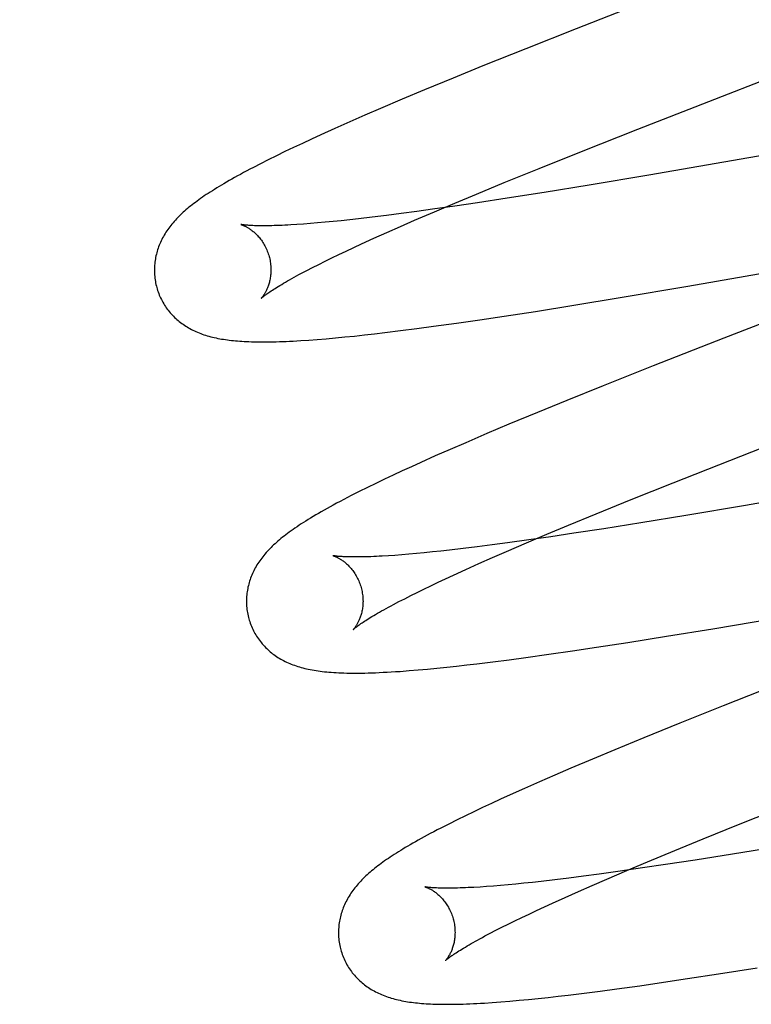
# Model space of a CAD drawing. Header units: inches. Extents: x 0 to 207, y 0 to 134.
# Tile 43 of 68: x 71.917 to 72.043, y 69.286 to 69.455. Entities that reach past the tile are written whole.
import ezdxf

# ---------------------------------------------------------------- set-up
doc = ezdxf.new("R2010")
doc.units = ezdxf.units.IN
doc.header["$LTSCALE"] = 11.383625
doc.header["$MEASUREMENT"] = 0
doc.linetypes.add('HIDDEN', pattern=[0.2, 0.1, -0.1])
doc.layers.add('DEFAULT_2', color=8, linetype='HIDDEN')

msp = doc.modelspace()

# ---------------------------------------------------------------- linework, layer by layer
at = {"layer": 'DEFAULT_2', "color": 8, "linetype": 'HIDDEN'}
for p, q in [((72.02729, 69.45932), (72.01281, 69.45365)), ((72.01281, 69.45365), (72.00414, 69.45021)), ((72.03556, 69.44118), (72.06349, 69.45199)), ((72.00414, 69.45021), (71.99678, 69.44725)), ((71.99678, 69.44725), (71.99169, 69.44518)), ((71.99169, 69.44518), (71.98676, 69.44314)), ((71.98676, 69.44314), (71.98295, 69.44154)), ((71.98295, 69.44154), (71.97925, 69.43996)), ((71.97925, 69.43996), (71.97656, 69.4388)), ((72.02337, 69.43642), (72.03556, 69.44118)), ((71.97656, 69.4388), (71.97395, 69.43766)), ((72.08227, 69.43844), (72.03813, 69.43075)), ((71.97142, 69.43654), (71.96897, 69.43543)), ((71.97395, 69.43766), (71.97142, 69.43654)), ((72.01369, 69.43259), (72.02337, 69.43642)), ((71.96738, 69.4347), (71.96583, 69.43398)), ((71.96897, 69.43543), (71.96738, 69.4347)), ((71.96432, 69.43327), (71.96283, 69.43256)), ((71.96583, 69.43398), (71.96432, 69.43327)), ((71.96137, 69.43185), (71.95998, 69.43116)), ((71.96283, 69.43256), (71.96137, 69.43185)), ((72.00643, 69.42968), (72.01369, 69.43259)), ((71.95866, 69.4305), (71.95743, 69.42986)), ((71.95998, 69.43116), (71.95866, 69.4305)), ((72.00045, 69.42726), (72.00643, 69.42968)), ((72.03813, 69.43075), (72.02526, 69.42854)), ((72.02526, 69.42854), (72.01502, 69.42683)), ((71.99568, 69.42529), (72.00045, 69.42726)), ((72.01502, 69.42683), (72.00732, 69.42558)), ((71.992, 69.42375), (71.99568, 69.42529)), ((72.00097, 69.42457), (71.99588, 69.4238)), ((72.00732, 69.42558), (72.00097, 69.42457)), ((71.99196, 69.42322), (71.98817, 69.42268)), ((71.98847, 69.42226), (71.992, 69.42375)), ((71.99588, 69.4238), (71.99196, 69.42322)), ((71.97779, 69.42132), (71.97545, 69.42105)), ((71.98024, 69.42162), (71.97779, 69.42132)), ((71.98279, 69.42195), (71.98024, 69.42162)), ((71.98544, 69.4223), (71.98279, 69.42195)), ((71.98509, 69.42081), (71.98847, 69.42226)), ((71.98817, 69.42268), (71.98544, 69.4223)), ((71.96603, 69.42014), (71.9649, 69.42007)), ((71.96721, 69.42023), (71.96603, 69.42014)), ((71.96845, 69.42034), (71.96721, 69.42023)), ((71.96974, 69.42045), (71.96845, 69.42034)), ((71.97109, 69.42058), (71.96974, 69.42045)), ((71.97249, 69.42072), (71.97109, 69.42058)), ((71.97395, 69.42088), (71.97249, 69.42072)), ((71.97545, 69.42105), (71.97395, 69.42088)), ((71.98033, 69.41872), (71.98266, 69.41975)), ((71.98266, 69.41975), (71.98509, 69.42081)), ((71.9781, 69.41772), (71.98033, 69.41872)), ((71.97332, 69.41551), (71.97463, 69.41612)), ((71.97463, 69.41612), (71.97598, 69.41675)), ((71.97598, 69.41675), (71.9781, 69.41772)), ((72.03196, 69.40949), (72.07532, 69.41705)), ((71.97087, 69.41433), (71.97207, 69.41491)), ((71.97207, 69.41491), (71.97332, 69.41551)), ((72.07795, 69.41603), (72.03812, 69.40059)), ((71.96759, 69.4127), (71.96863, 69.41323)), ((71.96863, 69.41323), (71.96972, 69.41377)), ((71.96972, 69.41377), (71.97087, 69.41433)), ((71.96569, 69.41171), (71.96661, 69.4122)), ((71.96661, 69.4122), (71.96759, 69.4127)), ((72.02033, 69.40753), (72.03196, 69.40949)), ((72.00581, 69.40518), (72.01241, 69.40624)), ((72.01241, 69.40624), (72.02033, 69.40753)), ((71.9963, 69.40374), (72.00046, 69.40436)), ((72.00046, 69.40436), (72.00581, 69.40518)), ((71.98547, 69.40222), (71.98833, 69.40261)), ((71.98833, 69.40261), (71.99226, 69.40315)), ((71.99226, 69.40315), (71.9963, 69.40374)), ((71.97314, 69.40078), (71.9748, 69.40095)), ((71.9748, 69.40095), (71.97649, 69.40113)), ((71.97649, 69.40113), (71.97822, 69.40133)), ((71.97822, 69.40133), (71.97998, 69.40153)), ((71.97998, 69.40153), (71.98268, 69.40187)), ((71.98268, 69.40187), (71.98547, 69.40222)), ((71.96691, 69.40025), (71.96836, 69.40036)), ((71.96836, 69.40036), (71.9699, 69.40048)), ((71.9699, 69.40048), (71.9715, 69.40063)), ((71.9715, 69.40063), (71.97314, 69.40078)), ((72.03812, 69.40059), (72.02598, 69.39582)), ((72.02598, 69.39582), (72.0174, 69.39241)), ((72.0174, 69.39241), (72.01117, 69.38989)), ((72.01117, 69.38989), (72.00614, 69.38783)), ((72.00614, 69.38783), (72.00127, 69.38581)), ((72.00127, 69.38581), (71.9975, 69.38422)), ((71.9975, 69.38422), (71.99385, 69.38266)), ((72.03914, 69.37962), (72.05133, 69.38438)), ((71.99385, 69.38266), (71.99121, 69.38151)), ((71.99121, 69.38151), (71.98863, 69.38038)), ((71.98614, 69.37927), (71.98453, 69.37853)), ((71.98863, 69.38038), (71.98614, 69.37927)), ((72.02946, 69.37579), (72.03914, 69.37962)), ((71.98295, 69.37781), (71.9814, 69.37709)), ((71.98453, 69.37853), (71.98295, 69.37781)), ((71.97844, 69.37568), (71.977, 69.37498)), ((71.9799, 69.37638), (71.97844, 69.37568)), ((71.9814, 69.37709), (71.9799, 69.37638)), ((72.02221, 69.37289), (72.02946, 69.37579)), ((71.97559, 69.37428), (71.97421, 69.37358)), ((71.977, 69.37498), (71.97559, 69.37428)), ((72.05471, 69.3741), (72.04185, 69.37189)), ((72.01623, 69.37046), (72.02221, 69.37289)), ((72.04185, 69.37189), (72.0316, 69.37017)), ((72.01146, 69.36849), (72.01623, 69.37046)), ((72.02389, 69.36891), (72.01752, 69.3679)), ((72.0316, 69.37017), (72.02389, 69.36891)), ((72.00778, 69.36696), (72.01146, 69.36849)), ((72.01752, 69.3679), (72.01241, 69.36712)), ((72.00101, 69.36548), (71.99837, 69.36513)), ((72.00087, 69.36401), (72.00425, 69.36546)), ((72.00466, 69.36598), (72.00101, 69.36548)), ((72.00425, 69.36546), (72.00778, 69.36696)), ((72.00846, 69.36653), (72.00466, 69.36598)), ((72.01241, 69.36712), (72.00846, 69.36653)), ((71.98673, 69.36378), (71.98539, 69.36365)), ((71.98813, 69.36392), (71.98673, 69.36378)), ((71.98957, 69.36407), (71.98813, 69.36392)), ((71.99107, 69.36424), (71.98957, 69.36407)), ((71.9934, 69.36451), (71.99107, 69.36424)), ((71.99584, 69.3648), (71.9934, 69.36451)), ((71.99837, 69.36513), (71.99584, 69.3648)), ((71.99845, 69.36296), (72.00087, 69.36401)), ((71.9817, 69.36334), (71.98058, 69.36327)), ((71.98287, 69.36343), (71.9817, 69.36334)), ((71.98411, 69.36354), (71.98287, 69.36343)), ((71.98539, 69.36365), (71.98411, 69.36354)), ((71.99612, 69.36193), (71.99845, 69.36296)), ((71.99177, 69.35996), (71.99389, 69.36093)), ((71.99389, 69.36093), (71.99612, 69.36193)), ((71.98786, 69.35812), (71.98911, 69.35872)), ((71.98911, 69.35872), (71.99041, 69.35933)), ((71.99041, 69.35933), (71.99177, 69.35996)), ((71.98551, 69.35698), (71.98666, 69.35754)), ((71.98666, 69.35754), (71.98786, 69.35812)), ((71.98148, 69.35492), (71.9824, 69.35541)), ((71.9824, 69.35541), (71.98338, 69.35591)), ((71.98338, 69.35591), (71.98442, 69.35644)), ((71.98442, 69.35644), (71.98551, 69.35698)), ((72.03623, 69.35076), (72.04788, 69.35273)), ((72.02829, 69.34946), (72.03623, 69.35076)), ((72.02167, 69.3484), (72.02829, 69.34946)), ((72.00809, 69.34637), (72.01214, 69.34695)), ((72.01214, 69.34695), (72.01631, 69.34758)), ((72.01631, 69.34758), (72.02167, 69.3484)), ((71.9985, 69.34508), (72.00129, 69.34544)), ((72.00129, 69.34544), (72.00415, 69.34582)), ((72.00415, 69.34582), (72.00809, 69.34637)), ((71.98415, 69.34357), (71.98572, 69.34369)), ((71.98572, 69.34369), (71.98731, 69.34384)), ((71.98731, 69.34384), (71.98892, 69.34399)), ((71.98892, 69.34399), (71.99059, 69.34416)), ((71.99059, 69.34416), (71.99228, 69.34434)), ((71.99228, 69.34434), (71.99402, 69.34454)), ((71.99402, 69.34454), (71.99578, 69.34475)), ((71.99578, 69.34475), (71.9985, 69.34508)), ((72.04784, 69.34142), (72.038, 69.33754)), ((72.038, 69.33754), (72.03057, 69.33456)), ((72.03057, 69.33456), (72.0244, 69.33206)), ((72.0244, 69.33206), (72.01944, 69.33001)), ((72.01944, 69.33001), (72.01559, 69.3284)), ((72.01559, 69.3284), (72.01186, 69.32682)), ((72.01186, 69.32682), (72.00914, 69.32565)), ((72.00914, 69.32565), (72.0065, 69.32451)), ((72.00394, 69.32338), (72.00146, 69.32226)), ((72.0065, 69.32451), (72.00394, 69.32338)), ((72.00146, 69.32226), (71.99984, 69.32153)), ((71.99674, 69.32008), (71.99525, 69.31938)), ((71.99827, 69.3208), (71.99674, 69.32008)), ((71.99984, 69.32153), (71.99827, 69.3208)), ((72.04063, 69.31716), (72.04903, 69.3205)), ((71.99379, 69.31868), (71.99236, 69.31798)), ((71.99525, 69.31938), (71.99379, 69.31868)), ((71.99095, 69.31727), (71.9896, 69.31658)), ((71.99236, 69.31798), (71.99095, 69.31727)), ((72.03458, 69.31471), (72.04063, 69.31716)), ((72.02971, 69.31272), (72.03458, 69.31471)), ((72.04732, 69.31336), (72.03961, 69.31211)), ((72.02505, 69.31078), (72.02971, 69.31272)), ((72.03961, 69.31211), (72.03323, 69.3111)), ((72.02147, 69.30928), (72.02505, 69.31078)), ((72.02812, 69.31031), (72.02418, 69.30973)), ((72.03323, 69.3111), (72.02812, 69.31031)), ((72.01408, 69.30833), (72.01155, 69.308)), ((72.01672, 69.30868), (72.01408, 69.30833)), ((72.02037, 69.30918), (72.01672, 69.30868)), ((72.01803, 69.30781), (72.02147, 69.30928)), ((72.02418, 69.30973), (72.02037, 69.30918)), ((71.99742, 69.30655), (71.99631, 69.30647)), ((71.9986, 69.30664), (71.99742, 69.30655)), ((71.99983, 69.30674), (71.9986, 69.30664)), ((72.00111, 69.30685), (71.99983, 69.30674)), ((72.00245, 69.30698), (72.00111, 69.30685)), ((72.00384, 69.30712), (72.00245, 69.30698)), ((72.00528, 69.30727), (72.00384, 69.30712)), ((72.00678, 69.30744), (72.00528, 69.30727)), ((72.00911, 69.30771), (72.00678, 69.30744)), ((72.01155, 69.308), (72.00911, 69.30771)), ((72.01319, 69.3057), (72.01556, 69.30674)), ((72.01556, 69.30674), (72.01803, 69.30781)), ((72.00873, 69.3037), (72.01091, 69.30469)), ((72.01091, 69.30469), (72.01319, 69.3057)), ((72.006, 69.30244), (72.00734, 69.30307)), ((72.00734, 69.30307), (72.00873, 69.3037)), ((72.00346, 69.30124), (72.00471, 69.30183)), ((72.00471, 69.30183), (72.006, 69.30244)), ((72.00006, 69.29957), (72.00114, 69.30011)), ((72.00114, 69.30011), (72.00227, 69.30067)), ((72.00227, 69.30067), (72.00346, 69.30124)), ((71.99715, 69.29807), (71.99806, 69.29855)), ((71.99806, 69.29855), (71.99903, 69.29905)), ((71.99903, 69.29905), (72.00006, 69.29957)), ((72.0319, 69.29076), (72.03724, 69.29158)), ((72.03724, 69.29158), (72.04384, 69.29263)), ((72.01979, 69.28901), (72.02371, 69.28955)), ((72.02371, 69.28955), (72.02775, 69.29014)), ((72.02775, 69.29014), (72.0319, 69.29076)), ((72.00969, 69.28773), (72.01145, 69.28794)), ((72.01145, 69.28794), (72.01416, 69.28827)), ((72.01416, 69.28827), (72.01694, 69.28863)), ((72.01694, 69.28863), (72.01979, 69.28901)), ((71.99841, 69.28666), (71.99987, 69.28677)), ((71.99987, 69.28677), (72.0014, 69.28689)), ((72.0014, 69.28689), (72.003, 69.28704)), ((72.003, 69.28704), (72.00463, 69.28719)), ((72.00463, 69.28719), (72.00628, 69.28736)), ((72.00628, 69.28736), (72.00797, 69.28754)), ((72.00797, 69.28754), (72.00969, 69.28773))]:
    msp.add_line(p, q, dxfattribs=at)
for points in [[(71.95743, 69.42986), (71.95684, 69.42955), (71.95628, 69.42925), (71.95573, 69.42896), (71.9552, 69.42867), (71.95469, 69.42839), (71.95419, 69.42812), (71.95371, 69.42785), (71.95325, 69.42759), (71.9528, 69.42733), (71.95236, 69.42707), (71.95194, 69.42682), (71.95154, 69.42658), (71.95114, 69.42634), (71.95076, 69.4261), (71.95039, 69.42587), (71.95003, 69.42564), (71.94967, 69.42541), (71.94933, 69.42519), (71.949, 69.42496), (71.94868, 69.42474), (71.94836, 69.42452), (71.94806, 69.42431), (71.94776, 69.42409), (71.94747, 69.42387), (71.94719, 69.42366), (71.94691, 69.42345), (71.94664, 69.42323), (71.94637, 69.42302), (71.94612, 69.42281), (71.94586, 69.42259)], [(71.94586, 69.42259), (71.94562, 69.42238), (71.94537, 69.42216), (71.94514, 69.42194), (71.94491, 69.42173), (71.94468, 69.42151), (71.94446, 69.42128), (71.94425, 69.42106), (71.94404, 69.42084), (71.94384, 69.42061), (71.94364, 69.42038), (71.94345, 69.42015), (71.94326, 69.41992), (71.94308, 69.41969), (71.94291, 69.41946), (71.94274, 69.41922), (71.94258, 69.41898), (71.94242, 69.41874), (71.94227, 69.4185), (71.94212, 69.41825), (71.94198, 69.41801), (71.94184, 69.41776), (71.94172, 69.41751), (71.94159, 69.41726), (71.94148, 69.41701), (71.94137, 69.41676), (71.94127, 69.41651), (71.94117, 69.41626), (71.94108, 69.416), (71.941, 69.41575), (71.94092, 69.41549), (71.94084, 69.41523), (71.94078, 69.41497), (71.94071, 69.4147), (71.94066, 69.41444), (71.94061, 69.41417), (71.94057, 69.4139), (71.94053, 69.41363), (71.9405, 69.41335), (71.94047, 69.41308), (71.94046, 69.41281), (71.94045, 69.41253), (71.94044, 69.41225), (71.94045, 69.41197), (71.94046, 69.4117), (71.94047, 69.41142), (71.9405, 69.41114), (71.94053, 69.41086), (71.94057, 69.41059), (71.94061, 69.41031), (71.94066, 69.41004), (71.94072, 69.40976), (71.94079, 69.40949), (71.94085, 69.40926)], [(71.95528, 69.42008), (71.95527, 69.42008), (71.95525, 69.42008), (71.95525, 69.42009), (71.95526, 69.42008), (71.95527, 69.42008), (71.95529, 69.42007), (71.95532, 69.42007), (71.95536, 69.42005), (71.9554, 69.42004), (71.95545, 69.42002), (71.9555, 69.42), (71.95557, 69.41998), (71.95563, 69.41995), (71.9557, 69.41992), (71.95578, 69.41989), (71.95586, 69.41985), (71.95595, 69.41981), (71.95604, 69.41977), (71.95613, 69.41972), (71.95623, 69.41967), (71.95633, 69.41961), (71.95643, 69.41955), (71.95654, 69.41949), (71.95665, 69.41942), (71.95676, 69.41934), (71.95688, 69.41926), (71.957, 69.41918), (71.95712, 69.41909), (71.95724, 69.41899), (71.95737, 69.41889), (71.95749, 69.41879), (71.95762, 69.41868), (71.95775, 69.41856), (71.95788, 69.41843), (71.95801, 69.4183), (71.95814, 69.41816), (71.95827, 69.41802), (71.9584, 69.41787), (71.95854, 69.41771), (71.95867, 69.41754), (71.95879, 69.41737), (71.95892, 69.41719), (71.95905, 69.417), (71.95917, 69.41681), (71.95929, 69.41661), (71.9594, 69.4164), (71.95951, 69.41619), (71.95962, 69.41597), (71.95972, 69.41575), (71.95981, 69.41552), (71.9599, 69.41529), (71.95998, 69.41506), (71.96006, 69.41482), (71.96012, 69.41461)], [(71.9649, 69.42007), (71.96384, 69.42), (71.96333, 69.41997), (71.96283, 69.41995), (71.96236, 69.41992), (71.96189, 69.41991), (71.96145, 69.41989), (71.96101, 69.41988), (71.9606, 69.41986), (71.9602, 69.41986), (71.95982, 69.41985), (71.95945, 69.41985), (71.9591, 69.41985), (71.95876, 69.41985), (71.95844, 69.41985), (71.95814, 69.41986), (71.95786, 69.41986), (71.95759, 69.41987), (71.95733, 69.41988), (71.9571, 69.41989), (71.95688, 69.4199), (71.95667, 69.41992), (71.95648, 69.41993), (71.95631, 69.41995), (71.95615, 69.41996), (71.956, 69.41998), (71.95587, 69.41999), (71.95575, 69.42), (71.95565, 69.42002), (71.95556, 69.42003), (71.95548, 69.42004), (71.95542, 69.42005), (71.95536, 69.42006), (71.95532, 69.42007), (71.95529, 69.42008), (71.95528, 69.42008)], [(71.96012, 69.41461), (71.96017, 69.4144), (71.96023, 69.41416), (71.96028, 69.41392), (71.96032, 69.41367), (71.96036, 69.41343), (71.96039, 69.41319), (71.96041, 69.41295), (71.96043, 69.41271), (71.96043, 69.41248), (71.96044, 69.41224), (71.96043, 69.41202), (71.96042, 69.41179), (71.96041, 69.41157), (71.96038, 69.41136), (71.96036, 69.41115), (71.96033, 69.41094), (71.96029, 69.41074), (71.96026, 69.41055), (71.96021, 69.41036), (71.96017, 69.41018), (71.96012, 69.41001), (71.96007, 69.40984), (71.96002, 69.40968), (71.95997, 69.40952), (71.95991, 69.40937), (71.95986, 69.40923), (71.9598, 69.40909), (71.95974, 69.40896), (71.95968, 69.40883), (71.95963, 69.40871), (71.95957, 69.40859), (71.95951, 69.40848), (71.95945, 69.40837), (71.95939, 69.40827), (71.95934, 69.40818), (71.95928, 69.40809), (71.95923, 69.40801), (71.95917, 69.40793), (71.95912, 69.40785), (71.95908, 69.40779), (71.95903, 69.40772), (71.95899, 69.40767), (71.95895, 69.40762), (71.95891, 69.40757), (71.95888, 69.40753), (71.95885, 69.4075), (71.95882, 69.40747), (71.9588, 69.40745), (71.95879, 69.40743), (71.95878, 69.40742), (71.95877, 69.40742)], [(71.95877, 69.40742), (71.95878, 69.40742), (71.95879, 69.40743), (71.9588, 69.40744), (71.95883, 69.40747), (71.95886, 69.4075), (71.9589, 69.40753), (71.95895, 69.40758), (71.95901, 69.40763), (71.95909, 69.40769), (71.95917, 69.40775), (71.95926, 69.40782), (71.95937, 69.4079), (71.95949, 69.40799), (71.95962, 69.40809), (71.95976, 69.40819), (71.95992, 69.4083), (71.96009, 69.40842), (71.96027, 69.40855), (71.96047, 69.40868), (71.96068, 69.40882), (71.96091, 69.40897), (71.96116, 69.40912), (71.96141, 69.40928), (71.96169, 69.40945), (71.96198, 69.40963), (71.96228, 69.40981), (71.9626, 69.40999), (71.96293, 69.41019), (71.96328, 69.41039), (71.96364, 69.41059), (71.96402, 69.41081), (71.96441, 69.41102), (71.96482, 69.41125), (71.96525, 69.41148), (71.96569, 69.41171)], [(71.94085, 69.40926), (71.94091, 69.40903), (71.941, 69.40876), (71.94109, 69.4085), (71.94119, 69.40824), (71.94129, 69.40798), (71.9414, 69.40772), (71.94152, 69.40747), (71.94164, 69.40722), (71.94177, 69.40697), (71.9419, 69.40673), (71.94204, 69.40649), (71.94219, 69.40626), (71.94234, 69.40603), (71.94249, 69.4058), (71.94265, 69.40558), (71.94282, 69.40536), (71.94299, 69.40515), (71.94317, 69.40494), (71.94335, 69.40474), (71.94353, 69.40454), (71.94372, 69.40434), (71.94391, 69.40415), (71.94411, 69.40397), (71.94431, 69.40379), (71.94451, 69.40361), (71.94472, 69.40344), (71.94493, 69.40328), (71.94515, 69.40312), (71.94537, 69.40296), (71.9456, 69.4028), (71.94583, 69.40265), (71.94607, 69.4025), (71.94631, 69.40236), (71.94655, 69.40222), (71.94681, 69.40209), (71.94706, 69.40196), (71.94732, 69.40183), (71.94758, 69.40171), (71.94785, 69.4016), (71.94811, 69.40149), (71.94839, 69.40138), (71.94866, 69.40128), (71.94895, 69.40118), (71.94923, 69.40109), (71.94952, 69.401), (71.94981, 69.40091), (71.95011, 69.40083), (71.95041, 69.40076), (71.95072, 69.40068), (71.95102, 69.40062), (71.95134, 69.40055), (71.95165, 69.40049), (71.95197, 69.40043), (71.9523, 69.40038), (71.95263, 69.40033), (71.95296, 69.40028), (71.9533, 69.40024), (71.95365, 69.4002), (71.954, 69.40016), (71.95436, 69.40013), (71.95472, 69.4001), (71.95509, 69.40007), (71.95547, 69.40004), (71.95586, 69.40002), (71.95626, 69.4), (71.95666, 69.39998), (71.95708, 69.39997), (71.9575, 69.39995), (71.95794, 69.39995), (71.95838, 69.39994), (71.95884, 69.39994), (71.95931, 69.39994), (71.9598, 69.39994), (71.9603, 69.39995), (71.96081, 69.39996), (71.96134, 69.39997), (71.96189, 69.39999), (71.96245, 69.4), (71.96303, 69.40003), (71.96363, 69.40006), (71.96424, 69.40009), (71.96488, 69.40012), (71.96554, 69.40016), (71.96691, 69.40025)], [(71.97421, 69.37358), (71.97355, 69.37324), (71.97292, 69.37291), (71.9723, 69.37259), (71.97171, 69.37227), (71.97114, 69.37196), (71.97059, 69.37166), (71.97006, 69.37137), (71.96955, 69.37108), (71.96906, 69.3708), (71.96858, 69.37053), (71.96812, 69.37026), (71.96767, 69.36999), (71.96723, 69.36973), (71.96681, 69.36948), (71.96641, 69.36922), (71.96601, 69.36897), (71.96563, 69.36873), (71.96526, 69.36849), (71.96491, 69.36825), (71.96456, 69.36801), (71.96423, 69.36778), (71.9639, 69.36755), (71.96359, 69.36732), (71.96328, 69.3671), (71.96298, 69.36688), (71.9627, 69.36665), (71.96242, 69.36643), (71.96215, 69.36622), (71.96188, 69.366), (71.96163, 69.36578)], [(71.96163, 69.36578), (71.96138, 69.36556), (71.96114, 69.36534), (71.9609, 69.36513), (71.96067, 69.36491), (71.96045, 69.36469), (71.96023, 69.36447), (71.96002, 69.36424), (71.95981, 69.36402), (71.95961, 69.3638), (71.95941, 69.36357), (71.95922, 69.36334), (71.95904, 69.36311), (71.95886, 69.36288), (71.95868, 69.36264), (71.95851, 69.36241), (71.95835, 69.36217), (71.9582, 69.36193), (71.95804, 69.36169), (71.9579, 69.36144), (71.95776, 69.3612), (71.95762, 69.36095), (71.9575, 69.3607), (71.95738, 69.36045), (71.95726, 69.3602), (71.95715, 69.35995), (71.95705, 69.3597), (71.95696, 69.35945), (71.95687, 69.35919), (71.95678, 69.35894), (71.9567, 69.35868), (71.95663, 69.35842), (71.95656, 69.35816), (71.9565, 69.3579), (71.95645, 69.35763), (71.9564, 69.35737), (71.95635, 69.3571), (71.95632, 69.35683), (71.95629, 69.35655), (71.95626, 69.35628), (71.95625, 69.35601), (71.95624, 69.35573), (71.95623, 69.35545), (71.95624, 69.35518), (71.95625, 69.3549), (71.95626, 69.35462), (71.95629, 69.35434), (71.95632, 69.35407), (71.95636, 69.35379), (71.9564, 69.35352), (71.95645, 69.35324), (71.95651, 69.35297), (71.95658, 69.3527), (71.95664, 69.35247)], [(71.97107, 69.36329), (71.97106, 69.36329), (71.97104, 69.36329), (71.97105, 69.36329), (71.97106, 69.36329), (71.97109, 69.36328), (71.97112, 69.36327), (71.97115, 69.36326), (71.9712, 69.36325), (71.97125, 69.36323), (71.9713, 69.36321), (71.97136, 69.36319), (71.97143, 69.36316), (71.9715, 69.36313), (71.97158, 69.3631), (71.97166, 69.36306), (71.97175, 69.36302), (71.97184, 69.36297), (71.97193, 69.36293), (71.97203, 69.36287), (71.97213, 69.36282), (71.97223, 69.36276), (71.97234, 69.36269), (71.97245, 69.36262), (71.97256, 69.36255), (71.97268, 69.36247), (71.9728, 69.36238), (71.97292, 69.36229), (71.97304, 69.3622), (71.97316, 69.3621), (71.97329, 69.36199), (71.97342, 69.36188), (71.97355, 69.36176), (71.97368, 69.36163), (71.97381, 69.3615), (71.97394, 69.36136), (71.97407, 69.36122), (71.9742, 69.36107), (71.97433, 69.36091), (71.97446, 69.36074), (71.97459, 69.36057), (71.97472, 69.36039), (71.97484, 69.3602), (71.97496, 69.36001), (71.97508, 69.35981), (71.97519, 69.3596), (71.9753, 69.35939), (71.97541, 69.35918), (71.97551, 69.35896), (71.9756, 69.35873), (71.97569, 69.3585), (71.97577, 69.35827), (71.97585, 69.35803), (71.97591, 69.35782)], [(71.98058, 69.36327), (71.97953, 69.3632), (71.97902, 69.36318), (71.97853, 69.36315), (71.97806, 69.36313), (71.9776, 69.36311), (71.97715, 69.3631), (71.97672, 69.36308), (71.97631, 69.36307), (71.97592, 69.36306), (71.97554, 69.36306), (71.97517, 69.36306), (71.97483, 69.36306), (71.9745, 69.36306), (71.97418, 69.36306), (71.97388, 69.36307), (71.9736, 69.36307), (71.97333, 69.36308), (71.97308, 69.36309), (71.97285, 69.3631), (71.97263, 69.36312), (71.97243, 69.36313), (71.97224, 69.36314), (71.97207, 69.36316), (71.97191, 69.36317), (71.97177, 69.36319), (71.97164, 69.3632), (71.97153, 69.36321), (71.97143, 69.36323), (71.97134, 69.36324), (71.97126, 69.36325), (71.9712, 69.36326), (71.97115, 69.36327), (71.97111, 69.36328), (71.97108, 69.36329), (71.97107, 69.36329)], [(71.97591, 69.35782), (71.97596, 69.35761), (71.97602, 69.35737), (71.97607, 69.35713), (71.97611, 69.35688), (71.97615, 69.35664), (71.97618, 69.3564), (71.9762, 69.35616), (71.97622, 69.35592), (71.97622, 69.35569), (71.97623, 69.35545), (71.97622, 69.35523), (71.97621, 69.355), (71.9762, 69.35478), (71.97618, 69.35457), (71.97615, 69.35436), (71.97612, 69.35415), (71.97609, 69.35395), (71.97605, 69.35376), (71.97601, 69.35357), (71.97596, 69.35339), (71.97591, 69.35322), (71.97586, 69.35305), (71.97581, 69.35289), (71.97576, 69.35273), (71.9757, 69.35258), (71.97565, 69.35244), (71.97559, 69.3523), (71.97553, 69.35217), (71.97548, 69.35204), (71.97542, 69.35192), (71.97536, 69.3518), (71.9753, 69.35169), (71.97524, 69.35158), (71.97518, 69.35148), (71.97513, 69.35139), (71.97507, 69.3513), (71.97502, 69.35122), (71.97497, 69.35114), (71.97492, 69.35106), (71.97487, 69.351), (71.97482, 69.35093), (71.97478, 69.35088), (71.97474, 69.35082), (71.9747, 69.35078), (71.97467, 69.35074), (71.97464, 69.35071), (71.97461, 69.35068), (71.97459, 69.35066), (71.97458, 69.35064), (71.97457, 69.35063), (71.97456, 69.35063)], [(71.97457, 69.35063), (71.97458, 69.35064), (71.97459, 69.35065), (71.97462, 69.35068), (71.97465, 69.3507), (71.97469, 69.35074), (71.97474, 69.35079), (71.97481, 69.35084), (71.97488, 69.35089), (71.97496, 69.35096), (71.97505, 69.35103), (71.97516, 69.35111), (71.97528, 69.3512), (71.97541, 69.3513), (71.97555, 69.3514), (71.97571, 69.35151), (71.97588, 69.35163), (71.97606, 69.35176), (71.97626, 69.35189), (71.97648, 69.35203), (71.9767, 69.35218), (71.97695, 69.35233), (71.97721, 69.35249), (71.97748, 69.35266), (71.97777, 69.35283), (71.97807, 69.35302), (71.97839, 69.3532), (71.97872, 69.3534), (71.97907, 69.3536), (71.97943, 69.3538), (71.97981, 69.35402), (71.98021, 69.35423), (71.98062, 69.35446), (71.98104, 69.35469), (71.98148, 69.35492)], [(71.95664, 69.35247), (71.95671, 69.35224), (71.95679, 69.35197), (71.95688, 69.35171), (71.95698, 69.35144), (71.95708, 69.35118), (71.95719, 69.35093), (71.95731, 69.35067), (71.95743, 69.35042), (71.95756, 69.35018), (71.95769, 69.34993), (71.95783, 69.3497), (71.95798, 69.34946), (71.95813, 69.34923), (71.95829, 69.349), (71.95845, 69.34878), (71.95862, 69.34856), (71.95879, 69.34835), (71.95896, 69.34814), (71.95914, 69.34794), (71.95933, 69.34774), (71.95952, 69.34754), (71.95971, 69.34735), (71.95991, 69.34717), (71.96011, 69.34699), (71.96031, 69.34681), (71.96052, 69.34664), (71.96073, 69.34648), (71.96095, 69.34632), (71.96117, 69.34616), (71.9614, 69.346), (71.96163, 69.34585), (71.96187, 69.3457), (71.96211, 69.34556), (71.96236, 69.34542), (71.96261, 69.34529), (71.96287, 69.34516), (71.96313, 69.34503), (71.96339, 69.34491), (71.96366, 69.3448), (71.96393, 69.34469), (71.9642, 69.34458), (71.96448, 69.34448), (71.96476, 69.34438), (71.96505, 69.34429), (71.96534, 69.3442), (71.96563, 69.34411), (71.96593, 69.34403), (71.96623, 69.34396), (71.96654, 69.34389), (71.96685, 69.34382), (71.96717, 69.34375), (71.9675, 69.34369), (71.96783, 69.34363), (71.96817, 69.34358), (71.96852, 69.34352), (71.96888, 69.34347), (71.96924, 69.34343), (71.96961, 69.34339), (71.97, 69.34335), (71.97039, 69.34331), (71.97079, 69.34328), (71.9712, 69.34325), (71.97163, 69.34323), (71.97206, 69.34321), (71.97251, 69.34319), (71.97297, 69.34317), (71.97344, 69.34316), (71.97392, 69.34315), (71.97442, 69.34315), (71.97493, 69.34315), (71.97545, 69.34315), (71.976, 69.34315), (71.97655, 69.34316), (71.97713, 69.34318), (71.97773, 69.3432), (71.97835, 69.34322), (71.979, 69.34324), (71.97967, 69.34328), (71.98037, 69.34331), (71.98109, 69.34335), (71.98183, 69.3434), (71.98259, 69.34345), (71.98415, 69.34357)], [(71.9896, 69.31658), (71.98897, 69.31625), (71.98836, 69.31594), (71.98778, 69.31563), (71.98723, 69.31534), (71.98671, 69.31505), (71.9862, 69.31477), (71.98571, 69.3145), (71.98523, 69.31423), (71.98478, 69.31397), (71.98433, 69.31372), (71.98391, 69.31347), (71.98349, 69.31322), (71.98309, 69.31298), (71.9827, 69.31274), (71.98232, 69.31251), (71.98196, 69.31228), (71.9816, 69.31205), (71.98125, 69.31182), (71.98091, 69.3116), (71.98058, 69.31138), (71.98026, 69.31116), (71.97994, 69.31094), (71.97964, 69.31072), (71.97934, 69.31051), (71.97905, 69.31029), (71.97877, 69.31008), (71.97849, 69.30986), (71.97822, 69.30965), (71.97796, 69.30944), (71.9777, 69.30922), (71.97744, 69.30901)], [(71.97744, 69.30901), (71.9772, 69.30879), (71.97696, 69.30858), (71.97672, 69.30836), (71.97649, 69.30814), (71.97626, 69.30792), (71.97605, 69.3077), (71.97583, 69.30748), (71.97562, 69.30725), (71.97542, 69.30703), (71.97522, 69.3068), (71.97503, 69.30657), (71.97484, 69.30634), (71.97466, 69.30611), (71.97449, 69.30587), (71.97432, 69.30564), (71.97416, 69.3054), (71.974, 69.30516), (71.97385, 69.30492), (71.9737, 69.30467), (71.97356, 69.30442), (71.97343, 69.30418), (71.9733, 69.30393), (71.97318, 69.30368), (71.97306, 69.30343), (71.97295, 69.30318), (71.97285, 69.30292), (71.97275, 69.30267), (71.97266, 69.30242), (71.97258, 69.30216), (71.9725, 69.30191), (71.97242, 69.30165), (71.97236, 69.30138), (71.9723, 69.30112), (71.97224, 69.30085), (71.97219, 69.30059), (71.97215, 69.30032), (71.97211, 69.30005), (71.97208, 69.29977), (71.97206, 69.2995), (71.97204, 69.29922), (71.97203, 69.29895), (71.97202, 69.29867), (71.97203, 69.29839), (71.97204, 69.29811), (71.97205, 69.29784), (71.97208, 69.29756), (71.97211, 69.29728), (71.97215, 69.297), (71.97219, 69.29673), (71.97224, 69.29645), (71.9723, 69.29618), (71.97237, 69.29591), (71.97243, 69.29567)], [(71.98686, 69.3065), (71.98685, 69.3065), (71.98684, 69.3065), (71.98683, 69.3065), (71.98684, 69.3065), (71.98685, 69.3065), (71.98688, 69.30649), (71.9869, 69.30648), (71.98694, 69.30647), (71.98698, 69.30646), (71.98703, 69.30644), (71.98709, 69.30642), (71.98715, 69.3064), (71.98722, 69.30637), (71.98729, 69.30634), (71.98737, 69.30631), (71.98745, 69.30627), (71.98753, 69.30623), (71.98762, 69.30618), (71.98772, 69.30614), (71.98781, 69.30608), (71.98792, 69.30603), (71.98802, 69.30597), (71.98813, 69.3059), (71.98824, 69.30583), (71.98835, 69.30576), (71.98847, 69.30568), (71.98858, 69.30559), (71.9887, 69.30551), (71.98883, 69.30541), (71.98895, 69.30531), (71.98908, 69.3052), (71.98921, 69.30509), (71.98933, 69.30497), (71.98946, 69.30485), (71.9896, 69.30471), (71.98973, 69.30458), (71.98986, 69.30443), (71.98999, 69.30428), (71.99012, 69.30412), (71.99025, 69.30395), (71.99038, 69.30378), (71.99051, 69.3036), (71.99063, 69.30341), (71.99075, 69.30322), (71.99087, 69.30302), (71.99098, 69.30281), (71.99109, 69.3026), (71.9912, 69.30239), (71.9913, 69.30217), (71.99139, 69.30194), (71.99148, 69.30171), (71.99156, 69.30148), (71.99164, 69.30124), (71.9917, 69.30103)], [(71.99631, 69.30647), (71.99525, 69.30641), (71.99475, 69.30638), (71.99426, 69.30636), (71.99379, 69.30634), (71.99333, 69.30632), (71.99289, 69.3063), (71.99246, 69.30629), (71.99205, 69.30628), (71.99166, 69.30627), (71.99128, 69.30627), (71.99092, 69.30626), (71.99057, 69.30626), (71.99024, 69.30627), (71.98993, 69.30627), (71.98964, 69.30628), (71.98936, 69.30628), (71.9891, 69.30629), (71.98885, 69.3063), (71.98862, 69.30631), (71.98841, 69.30633), (71.98821, 69.30634), (71.98803, 69.30635), (71.98786, 69.30637), (71.98771, 69.30638), (71.98757, 69.30639), (71.98744, 69.30641), (71.98732, 69.30642), (71.98722, 69.30644), (71.98713, 69.30645), (71.98706, 69.30646), (71.98699, 69.30647), (71.98694, 69.30648), (71.9869, 69.30649), (71.98687, 69.3065), (71.98686, 69.3065)], [(71.9917, 69.30103), (71.99175, 69.30082), (71.99181, 69.30058), (71.99186, 69.30034), (71.9919, 69.30009), (71.99194, 69.29985), (71.99197, 69.29961), (71.99199, 69.29937), (71.99201, 69.29913), (71.99201, 69.2989), (71.99202, 69.29867), (71.99201, 69.29844), (71.992, 69.29822), (71.99199, 69.298), (71.99197, 69.29778), (71.99194, 69.29757), (71.99191, 69.29737), (71.99188, 69.29717), (71.99184, 69.29698), (71.9918, 69.29679), (71.99175, 69.29661), (71.99171, 69.29644), (71.99166, 69.29627), (71.99161, 69.29611), (71.99155, 69.29595), (71.9915, 69.2958), (71.99144, 69.29566), (71.99139, 69.29552), (71.99133, 69.29538), (71.99127, 69.29526), (71.99121, 69.29513), (71.99115, 69.29502), (71.9911, 69.29491), (71.99104, 69.2948), (71.99098, 69.2947), (71.99092, 69.29461), (71.99087, 69.29452), (71.99081, 69.29443), (71.99076, 69.29435), (71.99071, 69.29428), (71.99066, 69.29421), (71.99062, 69.29415), (71.99057, 69.29409), (71.99053, 69.29404), (71.9905, 69.29399), (71.99046, 69.29395), (71.99043, 69.29392), (71.99041, 69.29389), (71.99039, 69.29387), (71.99037, 69.29385), (71.99036, 69.29384), (71.99036, 69.29383)], [(71.99036, 69.29384), (71.99037, 69.29384), (71.99038, 69.29386), (71.9904, 69.29388), (71.99044, 69.29391), (71.99048, 69.29394), (71.99052, 69.29399), (71.99058, 69.29403), (71.99065, 69.29409), (71.99073, 69.29416), (71.99082, 69.29423), (71.99093, 69.29431), (71.99104, 69.29439), (71.99117, 69.29449), (71.99131, 69.29459), (71.99146, 69.2947), (71.99163, 69.29481), (71.99181, 69.29494), (71.99201, 69.29507), (71.99222, 69.29521), (71.99244, 69.29535), (71.99268, 69.2955), (71.99293, 69.29566), (71.9932, 69.29583), (71.99349, 69.296), (71.99379, 69.29618), (71.9941, 69.29637), (71.99443, 69.29656), (71.99477, 69.29676), (71.99513, 69.29696), (71.9955, 69.29717), (71.99589, 69.29738), (71.9963, 69.29761), (71.99672, 69.29783), (71.99715, 69.29807)], [(71.97243, 69.29567), (71.9725, 69.29545), (71.97258, 69.29518), (71.97267, 69.29492), (71.97277, 69.29466), (71.97287, 69.2944), (71.97298, 69.29414), (71.9731, 69.29389), (71.97322, 69.29364), (71.97335, 69.29339), (71.97348, 69.29315), (71.97362, 69.29291), (71.97377, 69.29268), (71.97392, 69.29245), (71.97407, 69.29222), (71.97423, 69.292), (71.9744, 69.29178), (71.97457, 69.29157), (71.97475, 69.29136), (71.97493, 69.29115), (71.97511, 69.29096), (71.9753, 69.29076), (71.97549, 69.29057), (71.97569, 69.29039), (71.97589, 69.29021), (71.97609, 69.29003), (71.9763, 69.28986), (71.97651, 69.2897), (71.97673, 69.28954), (71.97695, 69.28938), (71.97717, 69.28922), (71.97741, 69.28907), (71.97764, 69.28892), (71.97788, 69.28878), (71.97813, 69.28864), (71.97838, 69.28851), (71.97864, 69.28838), (71.9789, 69.28825), (71.97916, 69.28813), (71.97942, 69.28802), (71.97969, 69.28791), (71.97996, 69.2878), (71.98024, 69.2877), (71.98052, 69.2876), (71.98081, 69.28751), (71.98109, 69.28742), (71.98139, 69.28733), (71.98168, 69.28725), (71.98198, 69.28718), (71.98229, 69.2871), (71.9826, 69.28704), (71.98291, 69.28697), (71.98322, 69.28691), (71.98355, 69.28685), (71.98387, 69.2868), (71.9842, 69.28675), (71.98453, 69.2867), (71.98487, 69.28666), (71.98522, 69.28662), (71.98557, 69.28658), (71.98593, 69.28655), (71.98629, 69.28651), (71.98666, 69.28649), (71.98704, 69.28646), (71.98743, 69.28644), (71.98782, 69.28642), (71.98823, 69.2864), (71.98864, 69.28638), (71.98906, 69.28637), (71.9895, 69.28636), (71.98994, 69.28636), (71.9904, 69.28636), (71.99087, 69.28636), (71.99135, 69.28636), (71.99185, 69.28636), (71.99236, 69.28637), (71.99289, 69.28639), (71.99343, 69.2864), (71.99399, 69.28642), (71.99456, 69.28644), (71.99516, 69.28647), (71.99577, 69.2865), (71.9964, 69.28653), (71.99705, 69.28657), (71.99841, 69.28666)]]:
    msp.add_lwpolyline(points, dxfattribs=at)
for radius in [0.375, 0.3125, 0.3025, 0.25]:
    msp.add_arc((71.95624, 69.28949), radius, 90, 180, dxfattribs=at)

doc.saveas('drawing.dxf')
